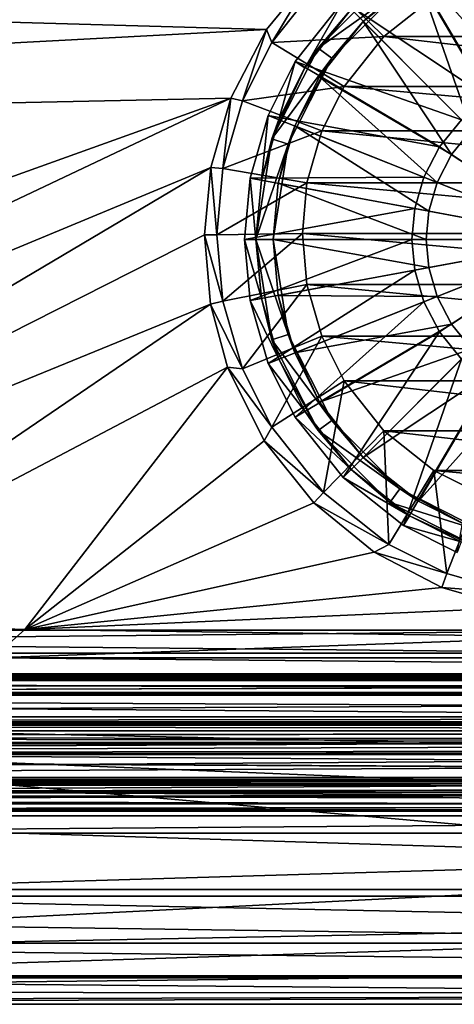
# Model space of a CAD drawing. Header units: metres. Extents: x -1004 to 0, y -708 to 0.
# Tile 37 of 103: x -600 to -524, y -708 to -535. Entities that reach past the tile are written whole.
import ezdxf

# ---------------------------------------------------------------- set-up
doc = ezdxf.new("R2010")
doc.units = ezdxf.units.M

msp = doc.modelspace()

# ---------------------------------------------------------------- linework, layer by layer
at = {"layer": 'top0'}
for points in [[(-921.945618, -649.620239, 184.708984), (-921.945618, -650.622864, 187.784439), (-74.945648, -649.620239, 184.708984)], [(-921.945618, -650.622864, 187.784439), (-74.945648, -650.622864, 187.784439), (-74.945648, -649.620239, 184.708984)], [(-921.945618, -650.000854, 183.984665), (-921.945618, -649.620239, 184.708984), (-74.945648, -650.000854, 183.984665)], [(-921.945618, -649.620239, 184.708984), (-74.945648, -649.620239, 184.708984), (-74.945648, -650.000854, 183.984665)], [(-921.945618, -649.620239, 2040.066406), (-921.945618, -650.000854, 2040.790771), (-74.945648, -649.620239, 2040.066406)], [(-921.945618, -650.000854, 2040.790771), (-74.945648, -650.000488, 2040.790527), (-74.945648, -649.620239, 2040.066406)], [(-921.945618, -650.622559, 2036.991333), (-921.945618, -649.620239, 2040.066406), (-74.945648, -650.622864, 2036.990967)], [(-921.945618, -649.620239, 2040.066406), (-74.945648, -649.620239, 2040.066406), (-74.945648, -650.622864, 2036.990967)], [(-921.945618, -650.000854, 2040.790771), (-921.945618, -650.816833, 2040.737793), (-74.945648, -650.000488, 2040.790527)], [(-921.945618, -650.816833, 2040.737793), (-74.945648, -650.816833, 2040.737793), (-74.945648, -650.000488, 2040.790527)], [(-921.945618, -650.816833, 184.037659), (-921.945618, -650.000854, 183.984665), (-74.945648, -650.816833, 184.037659)], [(-921.945618, -650.000854, 183.984665), (-74.945648, -650.000854, 183.984665), (-74.945648, -650.816833, 184.037659)], [(-921.945618, -653.369629, 2035.28418), (-921.945618, -650.622559, 2036.991333), (-74.945648, -653.369629, 2035.28418)], [(-921.945618, -650.622559, 2036.991333), (-74.945648, -650.622864, 2036.990967), (-74.945648, -653.369629, 2035.28418)], [(-921.945618, -650.622864, 187.784439), (-921.945618, -653.369629, 189.491211), (-74.945648, -650.622864, 187.784439)], [(-921.945618, -653.369629, 189.491211), (-74.945648, -653.369629, 189.491211), (-74.945648, -650.622864, 187.784439)], [(-74.945648, -650.816833, 184.037659), (-74.945648, -650.816833, 184.887695), (-921.945618, -650.816833, 184.037659)], [(-74.945648, -650.816833, 184.887695), (-921.945618, -650.816833, 184.887695), (-921.945618, -650.816833, 184.037659)], [(-921.945618, -653.265991, 188.218597), (-921.945618, -650.816833, 184.887695), (-74.945648, -653.265991, 188.218597)], [(-921.945618, -650.816833, 184.887695), (-74.945648, -650.816833, 184.887695), (-74.945648, -653.265991, 188.218597)], [(-921.945618, -650.816833, 2039.887695), (-921.945618, -653.266418, 2036.556641), (-74.945648, -650.816833, 2039.887695)], [(-921.945618, -653.266418, 2036.556641), (-74.945648, -653.265991, 2036.556763), (-74.945648, -650.816833, 2039.887695)], [(-74.945648, -650.816833, 2040.737793), (-921.945618, -650.816833, 2040.737793), (-74.945648, -650.816833, 2039.887695)], [(-921.945618, -650.816833, 2040.737793), (-921.945618, -650.816833, 2039.887695), (-74.945648, -650.816833, 2039.887695)], [(-921.945618, -657.183899, 186.895203), (-921.945618, -653.265991, 188.218597), (-74.945648, -657.183899, 186.895203)], [(-921.945618, -653.265991, 188.218597), (-74.945648, -653.265991, 188.218597), (-74.945648, -657.183899, 186.895203)], [(-921.945618, -653.266418, 2036.556641), (-921.945618, -657.183899, 2037.880249), (-74.945648, -653.265991, 2036.556763)], [(-921.945618, -657.183899, 2037.880249), (-74.945648, -657.183899, 2037.880249), (-74.945648, -653.265991, 2036.556763)], [(-921.945618, -663.751221, 191.321777), (-491.442871, -662.450012, 191.092346), (-921.945618, -653.369629, 189.491211)], [(-491.442871, -662.450012, 191.092346), (-74.945648, -659.733521, 190.613358), (-921.945618, -653.369629, 189.491211)], [(-921.945618, -653.369629, 189.491211), (-74.945648, -659.733521, 190.613358), (-74.945648, -653.369629, 189.491211)], [(-74.945648, -653.369629, 2035.28418), (-74.945648, -659.733521, 2034.161987), (-921.945618, -653.369629, 2035.28418)], [(-74.945648, -659.733521, 2034.161987), (-921.945618, -663.751221, 2033.453613), (-921.945618, -653.369629, 2035.28418)], [(-74.945648, -658.074341, 185.623535), (-921.945618, -658.074341, 185.623535), (-74.945648, -657.183899, 186.895203)], [(-921.945618, -658.074341, 185.623535), (-921.945618, -657.183899, 186.895203), (-74.945648, -657.183899, 186.895203)], [(-74.945648, -658.07428, 2039.151855), (-74.945648, -657.183899, 2037.880249), (-921.945618, -658.07428, 2039.151855)], [(-74.945648, -657.183899, 2037.880249), (-921.945618, -657.183899, 2037.880249), (-921.945618, -658.07428, 2039.151855)], [(-921.945618, -658.07428, 2039.151855), (-921.945618, -658.616882, 2040.872559), (-74.945648, -658.07428, 2039.151855)], [(-921.945618, -658.616882, 2040.872559), (-74.945648, -658.616882, 2040.872559), (-74.945648, -658.07428, 2039.151855)], [(-921.945618, -658.616882, 183.902832), (-921.945618, -658.074341, 185.623535), (-74.945648, -658.616882, 183.902832)], [(-921.945618, -658.074341, 185.623535), (-74.945648, -658.074341, 185.623535), (-74.945648, -658.616882, 183.902832)], [(-74.945648, -658.616882, 165.387695), (-921.945618, -658.616882, 165.387695), (-74.945648, -658.616882, 183.902832)], [(-921.945618, -658.616882, 165.387695), (-921.945618, -658.616882, 183.902832), (-74.945648, -658.616882, 183.902832)], [(-921.945618, -659.598572, 163.089737), (-921.945618, -658.616882, 165.387695), (-74.945648, -659.598572, 163.089737)], [(-74.945648, -659.598572, 163.089737), (-921.945618, -658.616882, 165.387695), (-74.945648, -658.616882, 165.387695)], [(-74.945648, -658.616882, 2059.387695), (-921.945618, -658.616882, 2059.387695), (-74.945648, -659.598572, 2061.685547)], [(-921.945618, -658.616882, 2059.387695), (-921.945618, -660.693481, 2062.387695), (-74.945648, -659.598572, 2061.685547)], [(-74.945648, -658.616882, 2059.387695), (-74.945648, -658.616882, 2040.872559), (-921.945618, -658.616882, 2059.387695)], [(-74.945648, -658.616882, 2040.872559), (-921.945618, -658.616882, 2040.872559), (-921.945618, -658.616882, 2059.387695)], [(-921.945618, -660.693481, 162.387711), (-74.945648, -659.598572, 163.089737), (-74.945648, -661.929993, 162.189697)], [(-921.945618, -660.693481, 162.387711), (-921.945618, -659.598572, 163.089737), (-74.945648, -659.598572, 163.089737)], [(-921.945618, -660.693481, 2062.387695), (-74.945648, -659.733521, 2061.809082), (-74.945648, -659.598572, 2061.685547)], [(-76.690651, -661.252808, 2062.544434), (-74.945648, -659.733521, 2061.809082), (-921.945618, -660.693481, 2062.387695)], [(-74.945648, -659.733521, 2034.161987), (-77.574402, -662.578308, 2033.6604), (-921.945618, -663.751221, 2033.453613)], [(-921.945618, -661.929993, 162.189697), (-921.945618, -660.693481, 162.387711), (-74.945648, -661.929993, 162.189697)], [(-921.945618, -661.929993, 2062.585693), (-76.690651, -661.252808, 2062.544434), (-921.945618, -660.693481, 2062.387695)], [(-76.690651, -661.252808, 2062.544434), (-921.945618, -661.929993, 2062.585693), (-74.945648, -661.929993, 2062.585693)], [(-74.945648, -661.929993, 162.189697), (-74.945648, -667.79303, 162.189697), (-921.945618, -661.929993, 162.189697)], [(-74.945648, -667.79303, 162.189697), (-921.945618, -667.79303, 162.189697), (-921.945618, -661.929993, 162.189697)], [(-74.945648, -667.79303, 2062.585693), (-74.945648, -661.929993, 2062.585693), (-921.945618, -667.79303, 2062.585693)], [(-74.945648, -661.929993, 2062.585693), (-921.945618, -661.929993, 2062.585693), (-921.945618, -667.79303, 2062.585693)], [(-921.945618, -663.751221, 191.321777), (-492.212006, -663.751221, 191.321777), (-491.442871, -662.450012, 191.092346)], [(-77.574402, -662.578308, 2033.6604), (-77.667168, -663.246643, 2033.542603), (-921.945618, -663.751221, 2033.453613)], [(-921.945618, -663.751221, 2033.453613), (-77.667168, -663.246643, 2033.542603), (-77.397125, -663.751221, 2033.453613)], [(-492.212006, -663.751221, 191.321777), (-921.945618, -663.751221, 191.321777), (-492.865845, -666.04657, 192.018936)], [(-921.945618, -663.751221, 191.321777), (-921.945618, -668.17688, 193.294067), (-492.865845, -666.04657, 192.018936)], [(-921.945618, -668.17688, 2031.481323), (-921.945618, -663.751221, 2033.453613), (-74.945648, -668.17688, 2031.481323)], [(-921.945618, -663.751221, 2033.453613), (-77.138519, -663.859497, 2033.43396), (-74.945648, -668.17688, 2031.481323)], [(-77.397125, -663.751221, 2033.453613), (-77.315857, -663.822693, 2033.440796), (-921.945618, -663.751221, 2033.453613)], [(-77.315857, -663.822693, 2033.440796), (-77.138519, -663.859497, 2033.43396), (-921.945618, -663.751221, 2033.453613)], [(-492.865845, -666.04657, 192.018936), (-921.945618, -668.17688, 193.294067), (-492.839294, -668.17688, 193.294067)], [(-77.455841, -669.776367, 163.059708), (-921.945618, -668.742126, 162.361099), (-74.945648, -667.79303, 162.189697)], [(-921.945618, -668.742126, 162.361099), (-921.945618, -667.79303, 162.189697), (-74.945648, -667.79303, 162.189697)], [(-921.945618, -667.79303, 2062.585693), (-921.945618, -668.742126, 2062.414307), (-74.945648, -667.79303, 2062.585693)], [(-921.945618, -668.742126, 2062.414307), (-77.263412, -668.280029, 2062.544434), (-74.945648, -667.79303, 2062.585693)], [(-921.945618, -668.17688, 209.494019), (-921.945618, -668.456787, 210.185593), (-492.839294, -668.17688, 209.494019)], [(-921.945618, -668.456787, 210.185593), (-492.629425, -669.136536, 210.493225), (-492.839294, -668.17688, 209.494019)], [(-921.945618, -668.17688, 209.494019), (-492.839294, -668.17688, 209.494019), (-921.945618, -668.17688, 193.294067)], [(-492.839294, -668.17688, 209.494019), (-492.839294, -668.17688, 193.294067), (-921.945618, -668.17688, 193.294067)], [(-921.945618, -668.17688, 2015.281372), (-921.945618, -668.17688, 2031.481323), (-492.839294, -668.17688, 2027.092285)], [(-921.945618, -668.17688, 2031.481323), (-74.945648, -668.17688, 2031.481323), (-492.839294, -668.17688, 2027.092285)], [(-492.839294, -668.17688, 2027.092285), (-492.839294, -668.17688, 2015.281372), (-921.945618, -668.17688, 2015.281372)], [(-921.945618, -668.17688, 2015.281372), (-492.839294, -668.17688, 2015.281372), (-921.945618, -668.731934, 2014.385254)], [(-492.839294, -668.17688, 2015.281372), (-492.629456, -669.136536, 2014.282227), (-921.945618, -668.731934, 2014.385254)], [(-77.315857, -668.310974, 2062.538574), (-77.263412, -668.280029, 2062.544434), (-921.945618, -668.742126, 2062.414307)], [(-921.945618, -668.742126, 2062.414307), (-77.667213, -668.887207, 2062.35376), (-77.315857, -668.310974, 2062.538574)], [(-921.945618, -668.456787, 210.185593), (-921.945618, -668.731934, 210.390152), (-492.629425, -669.136536, 210.493225)], [(-921.945618, -668.731934, 210.390152), (-921.945618, -669.136536, 210.493225), (-492.629425, -669.136536, 210.493225)], [(-921.945618, -668.731934, 2014.385254), (-492.629456, -669.136536, 2014.282227), (-921.945618, -669.136536, 2014.282227)], [(-921.945618, -670.40863, 164.219971), (-921.945618, -668.742126, 162.361099), (-77.455841, -669.776367, 163.059708)], [(-921.945618, -670.40863, 2060.55542), (-77.574402, -669.55542, 2061.927979), (-921.945618, -668.742126, 2062.414307)], [(-77.574402, -669.55542, 2061.927979), (-77.667213, -668.887207, 2062.35376), (-921.945618, -668.742126, 2062.414307)], [(-921.945618, -669.136536, 210.493225), (-921.945618, -671.290222, 209.76825), (-492.629425, -669.136536, 210.493225)], [(-921.945618, -671.290222, 209.76825), (-491.82666, -670.949951, 210.012833), (-492.629425, -669.136536, 210.493225)], [(-921.945618, -671.290222, 2015.007202), (-921.945618, -669.136536, 2014.282227), (-491.826691, -670.949951, 2014.762573)], [(-921.945618, -669.136536, 2014.282227), (-492.629456, -669.136536, 2014.282227), (-491.826691, -670.949951, 2014.762573)], [(-921.945618, -670.40863, 2060.55542), (-77.055923, -670.40863, 2060.55542), (-77.574402, -669.55542, 2061.927979)], [(-77.055923, -670.40863, 164.219971), (-921.945618, -670.40863, 164.219971), (-77.455841, -669.776367, 163.059708)], [(-921.945618, -673.650818, 185.906555), (-921.945618, -670.40863, 164.219971), (-74.945648, -672.400208, 173.785278)], [(-921.945618, -670.40863, 164.219971), (-77.055923, -670.40863, 164.219971), (-74.945648, -672.400208, 173.785278)], [(-77.055923, -670.40863, 2060.55542), (-921.945618, -670.40863, 2060.55542), (-74.945648, -672.400208, 2050.98999)], [(-921.945618, -670.40863, 2060.55542), (-921.945618, -673.650818, 2038.868896), (-74.945648, -672.400208, 2050.98999)], [(-921.945618, -671.290222, 209.76825), (-921.945618, -672.425598, 207.799805), (-491.82666, -670.949951, 210.012833)], [(-921.945618, -672.425598, 207.799805), (-490.6091, -672.425598, 207.799805), (-491.82666, -670.949951, 210.012833)], [(-921.945618, -671.290222, 2015.007202), (-491.826691, -670.949951, 2014.762573), (-490.609131, -672.425598, 2016.975586)], [(-921.945618, -672.425598, 2016.975586), (-921.945618, -671.290222, 2015.007202), (-490.609131, -672.425598, 2016.975586)], [(-921.945618, -673.650818, 185.906555), (-74.945648, -672.400208, 173.785278), (-74.945648, -673.650818, 185.906555)], [(-74.945648, -672.400208, 2050.98999), (-921.945618, -673.650818, 2038.868896), (-74.945648, -673.650818, 2038.869385)], [(-490.6091, -672.425598, 207.799805), (-921.945618, -672.425598, 207.799805), (-488.584137, -673.765991, 191.092346)], [(-921.945618, -672.425598, 207.799805), (-921.945618, -673.650818, 185.906555), (-488.584137, -673.765991, 191.092346)], [(-921.945618, -673.650818, 2038.868896), (-921.945618, -672.425598, 2016.975586), (-489.016754, -673.551758, 2027.092285)], [(-921.945618, -672.425598, 2016.975586), (-490.609131, -672.425598, 2016.975586), (-489.016754, -673.551758, 2027.092285)], [(-921.945618, -673.650818, 2038.868896), (-489.016754, -673.551758, 2027.092285), (-74.945648, -673.650818, 2038.869385)], [(-488.584137, -673.765991, 191.092346), (-921.945618, -673.650818, 185.906555), (-74.945648, -673.650818, 185.906555)]]:
    msp.add_3dface(points, dxfattribs=at)
at = {"layer": 'top0123412'}
for points in [[(-697.980774, -674.532104, 136), (-719.34436, -687.419556, 136), (-284.705017, -687.419556, 136)], [(-697.980774, -674.532104), (-306.068573, -674.532104), (-697.024353, -677.532104)], [(-697.980774, -674.532104), (-697.980774, -674.532104, 136), (-306.068573, -674.532104)], [(-697.980774, -674.532104, 136), (-306.068573, -674.532104, 136), (-306.068573, -674.532104)], [(-306.068573, -674.532104, 136), (-697.980774, -674.532104, 136), (-284.705017, -687.419556, 136)], [(-697.024353, -677.532104), (-306.068573, -674.532104), (-307.025024, -677.532104)], [(-717.243286, -689.719238, 104.187088), (-307.025024, -677.532104, 92), (-740.124878, -699.25238, 113.720268)], [(-307.025024, -677.532104, 92), (-285.50705, -690.372375, 104.840271), (-740.124878, -699.25238, 113.720268)], [(-717.243286, -689.719238, 104.187088), (-697.024353, -677.532104, 92), (-307.025024, -677.532104, 92)], [(-307.025024, -677.532104), (-307.025024, -677.532104, 92), (-697.024353, -677.532104)], [(-307.025024, -677.532104, 92), (-697.024353, -677.532104, 92), (-697.024353, -677.532104)], [(-719.34436, -687.419556, 136), (-742.436035, -696.849609, 136), (-261.613342, -696.849609, 136)], [(-284.705017, -687.419556, 136), (-719.34436, -687.419556, 136), (-261.613342, -696.849609, 136)], [(-740.124878, -699.25238, 113.720268), (-285.50705, -690.372375, 104.840271), (-765.208801, -705.398682, 119.866539)], [(-285.50705, -690.372375, 104.840271), (-262.104248, -699.841919, 114.309822), (-765.208801, -705.398682, 119.866539)], [(-742.436035, -696.849609, 136), (-766.707458, -702.599854, 136), (-237.341873, -702.599854, 136)], [(-261.613342, -696.849609, 136), (-742.436035, -696.849609, 136), (-237.341873, -702.599854, 136)], [(-765.208801, -705.398682, 119.866539), (-262.104248, -699.841919, 114.309822), (-237.621506, -705.592468, 120.060364)], [(-766.707458, -702.599854, 136), (-799.024658, -707.532104, 136), (-205.024673, -707.532104, 136)], [(-237.341873, -702.599854, 136), (-766.707458, -702.599854, 136), (-205.024673, -707.532104, 136)], [(-237.621506, -705.592468, 120.060364), (-778.306946, -706.995056, 121.462929), (-765.208801, -705.398682, 119.866539)], [(-212.473099, -707.532104, 122), (-791.576233, -707.532104, 122), (-237.621506, -705.592468, 120.060364)], [(-791.576233, -707.532104, 122), (-778.306946, -706.995056, 121.462929), (-237.621506, -705.592468, 120.060364)], [(-212.473099, -707.532104, 122), (-205.024673, -707.532104, 136), (-799.024658, -707.532104, 136)], [(-212.473099, -707.532104, 122), (-799.024658, -707.532104, 136), (-791.576233, -707.532104, 122)]]:
    msp.add_3dface(points, dxfattribs=at)
at = {"layer": 'top0123417'}
for points in [[(-523.741943, -518.67865, 106.452499), (-533.153137, -523.416199, 106.452499), (-512.939636, -545.966125, 110.948647)], [(-533.153137, -523.416199, 106.452499), (-543.744141, -531.817078, 106.452499), (-518.250793, -548.717651, 110.948647)], [(-533.153137, -523.416199, 106.452499), (-518.250793, -548.717651, 110.948647), (-512.939636, -545.966125, 110.948647)], [(-530.517395, -527.665039, 104.382034), (-521.90155, -523.327576, 104.382034), (-516.864502, -550.838013, 108.182106)], [(-535.528625, -527.422363, 96.509148), (-548.138855, -540.032593, 96.509148), (-542.329956, -533.231262, 103.797249)], [(-535.528625, -527.422363, 96.509148), (-533.765259, -529.849426, 96.509148), (-548.138855, -540.032593, 96.509148)], [(-540.208618, -535.352539, 104.382034), (-530.517395, -527.665039, 104.382034), (-521.200745, -554.360474, 108.182106)], [(-530.517395, -527.665039, 104.382034), (-540.208618, -535.352539, 104.382034), (-533.765259, -529.849426, 96.509148)], [(-530.517395, -527.665039, 104.382034), (-516.864502, -550.838013, 108.182106), (-521.200745, -554.360474, 108.182106)], [(-533.765259, -529.849426, 96.509148), (-545.711792, -541.795898, 96.509148), (-548.138855, -540.032593, 96.509148)], [(-533.765259, -529.849426, 96.509148), (-540.208618, -535.352539, 104.382034), (-545.711792, -541.795898, 96.509148)], [(-543.744141, -531.817078, 106.452499), (-552.144958, -542.408081, 106.452499), (-522.992065, -552.569092, 110.948647)], [(-550.445496, -543.462341, 103.797249), (-552.144958, -542.408081, 103.389137), (-543.744141, -531.817078, 103.389137)], [(-543.744141, -531.817078, 103.389137), (-552.144958, -542.408081, 103.389137), (-543.744141, -531.817078, 106.452499)], [(-543.744141, -531.817078, 106.452499), (-552.144958, -542.408081, 103.389137), (-552.144958, -542.408081, 106.452499)], [(-542.329956, -533.231262, 103.797249), (-550.445496, -543.462341, 103.797249), (-543.744141, -531.817078, 103.389137)], [(-543.744141, -531.817078, 106.452499), (-522.992065, -552.569092, 110.948647), (-518.250793, -548.717651, 110.948647)], [(-542.329956, -533.231262, 103.797249), (-548.138855, -540.032593, 96.509148), (-550.445496, -543.462341, 103.797249)], [(-547.896179, -545.043823, 104.382034), (-540.208618, -535.352539, 104.382034), (-524.723145, -558.696655, 108.182106)], [(-540.208618, -535.352539, 104.382034), (-547.896179, -545.043823, 104.382034), (-545.711792, -541.795898, 96.509148)], [(-540.208618, -535.352539, 104.382034), (-521.200745, -554.360474, 108.182106), (-524.723145, -558.696655, 108.182106)], [(-548.138855, -540.032593, 96.509148), (-556.235107, -555.922363, 96.509148), (-550.445496, -543.462341, 103.797249)], [(-548.138855, -540.032593, 96.509148), (-545.711792, -541.795898, 96.509148), (-556.235107, -555.922363, 96.509148)], [(-552.144958, -542.408081, 106.452499), (-556.882507, -551.819214, 106.452507), (-526.843567, -557.310364, 110.948647)], [(-555.02301, -552.555359, 103.797256), (-556.882507, -551.819214, 103.389137), (-552.144958, -542.408081, 103.389137)], [(-552.144958, -542.408081, 103.389137), (-556.882507, -551.819214, 103.389137), (-552.144958, -542.408081, 106.452499)], [(-552.144958, -542.408081, 106.452499), (-556.882507, -551.819214, 103.389137), (-556.882507, -551.819214, 106.452507)], [(-545.711792, -541.795898, 96.509148), (-553.381897, -556.849426, 96.509148), (-556.235107, -555.922363, 96.509148)], [(-550.445496, -543.462341, 103.797249), (-555.02301, -552.555359, 103.797256), (-552.144958, -542.408081, 103.389137)], [(-545.711792, -541.795898, 96.509148), (-552.233582, -553.659668, 104.382034), (-553.381897, -556.849426, 96.509148)], [(-545.711792, -541.795898, 96.509148), (-547.896179, -545.043823, 104.382034), (-552.233582, -553.659668, 104.382034)], [(-552.144958, -542.408081, 106.452499), (-526.843567, -557.310364, 110.948647), (-522.992065, -552.569092, 110.948647)], [(-550.445496, -543.462341, 103.797249), (-556.235107, -555.922363, 96.509148), (-555.02301, -552.555359, 103.797256)], [(-552.233582, -553.659668, 104.382034), (-547.896179, -545.043823, 104.382034), (-527.239563, -563.554077, 108.182106)], [(-547.896179, -545.043823, 104.382034), (-524.723145, -558.696655, 108.182106), (-527.239563, -563.554077, 108.182106)], [(-556.882507, -551.819214, 106.452507), (-560.039795, -562.800171, 106.452507), (-529.595032, -562.621521, 110.948647)], [(-558.073181, -563.164124, 103.797256), (-560.039795, -562.800171, 103.389137), (-556.882507, -551.819214, 103.389137)], [(-556.882507, -551.819214, 103.389137), (-560.039795, -562.800171, 103.389137), (-556.882507, -551.819214, 106.452507)], [(-556.882507, -551.819214, 106.452507), (-560.039795, -562.800171, 103.389137), (-560.039795, -562.800171, 106.452507)], [(-555.02301, -552.555359, 103.797256), (-558.073181, -563.164124, 103.797256), (-556.882507, -551.819214, 103.389137)], [(-556.882507, -551.819214, 106.452507), (-529.595032, -562.621521, 110.948647), (-526.843567, -557.310364, 110.948647)], [(-556.235107, -555.922363, 96.509148), (-558.073181, -563.164124, 103.797256), (-555.02301, -552.555359, 103.797256)], [(-522.992065, -552.569092, 110.948647), (-526.843567, -557.310364, 110.948647), (-502.024872, -573.536316, 112.452507)], [(-555.123291, -563.710022, 104.382042), (-552.233582, -553.659668, 104.382034), (-528.690918, -568.601685, 108.182106)], [(-552.233582, -553.659668, 104.382034), (-555.123291, -563.710022, 104.382042), (-553.381897, -556.849426, 96.509148)], [(-552.233582, -553.659668, 104.382034), (-527.239563, -563.554077, 108.182106), (-528.690918, -568.601685, 108.182106)], [(-524.723145, -558.696655, 108.182106), (-521.200745, -554.360474, 108.182106), (-502.024872, -573.536316, 109.452507)], [(-556.235107, -555.922363, 96.509148), (-559.024841, -573.536316, 96.509148), (-558.073181, -563.164124, 103.797256)], [(-556.235107, -555.922363, 96.509148), (-553.381897, -556.849426, 96.509148), (-559.024841, -573.536316, 96.509148)], [(-553.381897, -556.849426, 96.509148), (-556.024841, -573.536316, 96.509148), (-559.024841, -573.536316, 96.509148)], [(-553.381897, -556.849426, 96.509148), (-555.123291, -563.710022, 104.382042), (-556.024841, -573.536316, 96.509148)], [(-526.843567, -557.310364, 110.948647), (-529.595032, -562.621521, 110.948647), (-502.024872, -573.536316, 112.452507)], [(-527.239563, -563.554077, 108.182106), (-524.723145, -558.696655, 108.182106), (-502.024872, -573.536316, 109.452507)], [(-560.039795, -562.800171, 106.452507), (-561.02478, -573.536316, 106.452507), (-531.181946, -568.140747, 110.948647)], [(-559.024841, -573.536316, 103.797256), (-561.02478, -573.536316, 103.389137), (-560.039795, -562.800171, 103.389137)], [(-560.039795, -562.800171, 103.389137), (-561.02478, -573.536316, 106.452507), (-560.039795, -562.800171, 106.452507)], [(-560.039795, -562.800171, 103.389137), (-561.02478, -573.536316, 103.389137), (-561.02478, -573.536316, 106.452507)], [(-560.039795, -562.800171, 106.452507), (-531.181946, -568.140747, 110.948647), (-529.595032, -562.621521, 110.948647)], [(-558.073181, -563.164124, 103.797256), (-559.024841, -573.536316, 103.797256), (-560.039795, -562.800171, 103.389137)], [(-559.024841, -573.536316, 96.509148), (-559.024841, -573.536316, 103.797256), (-558.073181, -563.164124, 103.797256)], [(-556.024841, -573.536316, 104.382042), (-555.123291, -563.710022, 104.382042), (-529.143616, -573.536316, 108.182106)], [(-555.123291, -563.710022, 104.382042), (-556.024841, -573.536316, 104.382042), (-556.024841, -573.536316, 96.509148)], [(-555.123291, -563.710022, 104.382042), (-528.690918, -568.601685, 108.182106), (-529.143616, -573.536316, 108.182106)], [(-529.595032, -562.621521, 110.948647), (-531.181946, -568.140747, 110.948647), (-502.024872, -573.536316, 112.452507)], [(-528.690918, -568.601685, 108.182106), (-527.239563, -563.554077, 108.182106), (-502.024872, -573.536316, 109.452507)], [(-561.02478, -573.536316, 106.452507), (-531.677002, -573.536316, 110.948647), (-531.181946, -568.140747, 110.948647)], [(-531.181946, -568.140747, 110.948647), (-531.677002, -573.536316, 110.948647), (-502.024872, -573.536316, 112.452507)], [(-529.143616, -573.536316, 108.182106), (-528.690918, -568.601685, 108.182106), (-502.024872, -573.536316, 109.452507)], [(-561.02478, -573.536316, 106.452507), (-560.039795, -584.272461, 106.452507), (-531.677002, -573.536316, 110.948647)], [(-560.039795, -584.272461, 103.389137), (-561.02478, -573.536316, 103.389137), (-558.073181, -583.908569, 103.797256)], [(-561.02478, -573.536316, 103.389137), (-559.024841, -573.536316, 103.797256), (-558.073181, -583.908569, 103.797256)], [(-560.039795, -584.272461, 106.452507), (-561.02478, -573.536316, 103.389137), (-560.039795, -584.272461, 103.389137)], [(-560.039795, -584.272461, 106.452507), (-561.02478, -573.536316, 106.452507), (-561.02478, -573.536316, 103.389137)], [(-560.039795, -584.272461, 106.452507), (-531.181946, -578.931885, 110.948647), (-531.677002, -573.536316, 110.948647)], [(-556.235107, -591.150269, 96.509148), (-558.073181, -583.908569, 103.797256), (-559.024841, -573.536316, 96.509148)], [(-558.073181, -583.908569, 103.797256), (-559.024841, -573.536316, 103.797256), (-559.024841, -573.536316, 96.509148)], [(-559.024841, -573.536316, 96.509148), (-556.024841, -573.536316, 96.509148), (-553.381897, -590.223267, 96.509148)], [(-556.235107, -591.150269, 96.509148), (-559.024841, -573.536316, 96.509148), (-553.381897, -590.223267, 96.509148)], [(-555.123291, -583.36261, 104.382042), (-556.024841, -573.536316, 104.382042), (-528.690918, -578.470947, 108.182106)], [(-556.024841, -573.536316, 104.382042), (-529.143616, -573.536316, 108.182106), (-528.690918, -578.470947, 108.182106)], [(-553.381897, -590.223267, 96.509148), (-556.024841, -573.536316, 96.509148), (-555.123291, -583.36261, 104.382042)], [(-556.024841, -573.536316, 96.509148), (-556.024841, -573.536316, 104.382042), (-555.123291, -583.36261, 104.382042)], [(-531.677002, -573.536316, 110.948647), (-531.181946, -578.931885, 110.948647), (-502.024872, -573.536316, 112.452507)], [(-531.181946, -578.931885, 110.948647), (-529.595032, -584.451111, 110.948647), (-502.024872, -573.536316, 112.452507)], [(-529.595032, -584.451111, 110.948647), (-526.843567, -589.762268, 110.948647), (-502.024872, -573.536316, 112.452507)], [(-528.690918, -578.470947, 108.182106), (-529.143616, -573.536316, 108.182106), (-502.024872, -573.536316, 109.452507)], [(-527.239563, -583.518616, 108.182106), (-528.690918, -578.470947, 108.182106), (-502.024872, -573.536316, 109.452507)], [(-524.723145, -588.375977, 108.182106), (-527.239563, -583.518616, 108.182106), (-502.024872, -573.536316, 109.452507)], [(-526.843567, -589.762268, 110.948647), (-522.992065, -594.50354, 110.948647), (-502.024872, -573.536316, 112.452507)], [(-521.200745, -592.712158, 108.182106), (-524.723145, -588.375977, 108.182106), (-502.024872, -573.536316, 109.452507)], [(-560.039795, -584.272461, 106.452507), (-556.882507, -595.253418, 106.452507), (-531.181946, -578.931885, 110.948647)], [(-556.882507, -595.253418, 106.452507), (-529.595032, -584.451111, 110.948647), (-531.181946, -578.931885, 110.948647)], [(-555.123291, -583.36261, 104.382042), (-528.690918, -578.470947, 108.182106), (-527.239563, -583.518616, 108.182106)], [(-560.039795, -584.272461, 103.389137), (-558.073181, -583.908569, 103.797256), (-555.02301, -594.517273, 103.797256)], [(-556.882507, -595.253418, 103.389137), (-560.039795, -584.272461, 103.389137), (-555.02301, -594.517273, 103.797256)], [(-556.882507, -595.253418, 106.452507), (-560.039795, -584.272461, 106.452507), (-556.882507, -595.253418, 103.389137)], [(-556.882507, -595.253418, 103.389137), (-560.039795, -584.272461, 106.452507), (-560.039795, -584.272461, 103.389137)], [(-555.02301, -594.517273, 103.797256), (-558.073181, -583.908569, 103.797256), (-556.235107, -591.150269, 96.509148)], [(-556.882507, -595.253418, 106.452507), (-552.144958, -604.664551, 106.452507), (-529.595032, -584.451111, 110.948647)], [(-552.233582, -593.413025, 104.382042), (-555.123291, -583.36261, 104.382042), (-527.239563, -583.518616, 108.182106)], [(-553.381897, -590.223267, 96.509148), (-555.123291, -583.36261, 104.382042), (-552.233582, -593.413025, 104.382042)], [(-552.233582, -593.413025, 104.382042), (-527.239563, -583.518616, 108.182106), (-524.723145, -588.375977, 108.182106)], [(-552.144958, -604.664551, 106.452507), (-526.843567, -589.762268, 110.948647), (-529.595032, -584.451111, 110.948647)], [(-547.896179, -602.02887, 104.382042), (-552.233582, -593.413025, 104.382042), (-524.723145, -588.375977, 108.182106)], [(-552.144958, -604.664551, 106.452507), (-543.744141, -615.255554, 106.452507), (-526.843567, -589.762268, 110.948647)], [(-547.896179, -602.02887, 104.382042), (-524.723145, -588.375977, 108.182106), (-521.200745, -592.712158, 108.182106)], [(-543.744141, -615.255554, 106.452507), (-522.992065, -594.50354, 110.948647), (-526.843567, -589.762268, 110.948647)], [(-545.711792, -605.276733, 96.509148), (-556.235107, -591.150269, 96.509148), (-553.381897, -590.223267, 96.509148)], [(-548.138855, -607.0401, 96.509148), (-555.02301, -594.517273, 103.797256), (-556.235107, -591.150269, 96.509148)], [(-548.138855, -607.0401, 96.509148), (-556.235107, -591.150269, 96.509148), (-545.711792, -605.276733, 96.509148)], [(-545.711792, -605.276733, 96.509148), (-553.381897, -590.223267, 96.509148), (-547.896179, -602.02887, 104.382042)], [(-547.896179, -602.02887, 104.382042), (-553.381897, -590.223267, 96.509148), (-552.233582, -593.413025, 104.382042)], [(-540.208618, -611.720093, 104.382042), (-547.896179, -602.02887, 104.382042), (-521.200745, -592.712158, 108.182106)], [(-540.208618, -611.720093, 104.382042), (-521.200745, -592.712158, 108.182106), (-516.864502, -596.234619, 108.182106)], [(-556.882507, -595.253418, 103.389137), (-555.02301, -594.517273, 103.797256), (-550.445496, -603.610291, 103.797256)], [(-548.138855, -607.0401, 96.509148), (-550.445496, -603.610291, 103.797256), (-555.02301, -594.517273, 103.797256)], [(-543.744141, -615.255554, 106.452507), (-533.153137, -623.656433, 106.452507), (-522.992065, -594.50354, 110.948647)], [(-533.153137, -623.656433, 106.452507), (-518.250793, -598.355042, 110.948647), (-522.992065, -594.50354, 110.948647)], [(-552.144958, -604.664551, 103.389137), (-556.882507, -595.253418, 103.389137), (-550.445496, -603.610291, 103.797256)], [(-552.144958, -604.664551, 106.452507), (-556.882507, -595.253418, 106.452507), (-552.144958, -604.664551, 103.389137)], [(-552.144958, -604.664551, 103.389137), (-556.882507, -595.253418, 106.452507), (-556.882507, -595.253418, 103.389137)], [(-530.517395, -619.407593, 104.382042), (-540.208618, -611.720093, 104.382042), (-516.864502, -596.234619, 108.182106)], [(-530.517395, -619.407593, 104.382042), (-516.864502, -596.234619, 108.182106), (-512.007141, -598.751038, 108.182106)], [(-533.153137, -623.656433, 106.452507), (-523.741943, -628.393982, 106.452507), (-518.250793, -598.355042, 110.948647)], [(-521.90155, -623.745056, 104.382042), (-530.517395, -619.407593, 104.382042), (-512.007141, -598.751038, 108.182106)], [(-552.144958, -604.664551, 103.389137), (-550.445496, -603.610291, 103.797256), (-542.329956, -613.841431, 103.797256)], [(-542.329956, -613.841431, 103.797256), (-550.445496, -603.610291, 103.797256), (-548.138855, -607.0401, 96.509148)], [(-540.208618, -611.720093, 104.382042), (-545.711792, -605.276733, 96.509148), (-547.896179, -602.02887, 104.382042)], [(-543.744141, -615.255554, 103.389137), (-552.144958, -604.664551, 103.389137), (-542.329956, -613.841431, 103.797256)], [(-543.744141, -615.255554, 106.452507), (-552.144958, -604.664551, 106.452507), (-543.744141, -615.255554, 103.389137)], [(-543.744141, -615.255554, 103.389137), (-552.144958, -604.664551, 106.452507), (-552.144958, -604.664551, 103.389137)], [(-533.765259, -617.223267, 96.509148), (-548.138855, -607.0401, 96.509148), (-545.711792, -605.276733, 96.509148)], [(-533.765259, -617.223267, 96.509148), (-545.711792, -605.276733, 96.509148), (-540.208618, -611.720093, 104.382042)], [(-535.528625, -619.650269, 96.509148), (-542.329956, -613.841431, 103.797256), (-548.138855, -607.0401, 96.509148)], [(-535.528625, -619.650269, 96.509148), (-548.138855, -607.0401, 96.509148), (-533.765259, -617.223267, 96.509148)], [(-530.517395, -619.407593, 104.382042), (-533.765259, -617.223267, 96.509148), (-540.208618, -611.720093, 104.382042)], [(-543.744141, -615.255554, 103.389137), (-542.329956, -613.841431, 103.797256), (-532.098816, -621.956909, 103.797256)], [(-532.098816, -621.956909, 103.797256), (-542.329956, -613.841431, 103.797256), (-535.528625, -619.650269, 96.509148)], [(-533.153137, -623.656433, 103.389137), (-543.744141, -615.255554, 103.389137), (-532.098816, -621.956909, 103.797256)], [(-533.153137, -623.656433, 106.452507), (-543.744141, -615.255554, 106.452507), (-533.153137, -623.656433, 103.389137)], [(-533.153137, -623.656433, 103.389137), (-543.744141, -615.255554, 106.452507), (-543.744141, -615.255554, 103.389137)], [(-518.711792, -624.893372, 96.509148), (-535.528625, -619.650269, 96.509148), (-533.765259, -617.223267, 96.509148)], [(-518.711792, -624.893372, 96.509148), (-533.765259, -617.223267, 96.509148), (-521.90155, -623.745056, 104.382042)], [(-533.765259, -617.223267, 96.509148), (-530.517395, -619.407593, 104.382042), (-521.90155, -623.745056, 104.382042)], [(-519.638855, -627.746521, 96.509148), (-532.098816, -621.956909, 103.797256), (-535.528625, -619.650269, 96.509148)], [(-519.638855, -627.746521, 96.509148), (-535.528625, -619.650269, 96.509148), (-518.711792, -624.893372, 96.509148)], [(-533.153137, -623.656433, 103.389137), (-532.098816, -621.956909, 103.797256), (-523.005798, -626.534424, 103.797256)], [(-519.638855, -627.746521, 96.509148), (-523.005798, -626.534424, 103.797256), (-532.098816, -621.956909, 103.797256)], [(-523.741943, -628.393982, 103.389137), (-533.153137, -623.656433, 103.389137), (-523.005798, -626.534424, 103.797256)], [(-523.741943, -628.393982, 106.452507), (-533.153137, -623.656433, 106.452507), (-523.741943, -628.393982, 103.389137)], [(-523.741943, -628.393982, 103.389137), (-533.153137, -623.656433, 106.452507), (-533.153137, -623.656433, 103.389137)]]:
    msp.add_3dface(points, dxfattribs=at)
at = {"layer": 'top0123457'}
for points in [[(-486.36853, -642.016846, 193.389709), (-890.36853, -642.016846, 193.389709), (-486.36853, -642.016846, 2031.389771)], [(-890.36853, -642.016846, 193.389709), (-890.36853, -642.016846, 2031.389648), (-486.36853, -642.016846, 2031.389771)], [(-890.36853, -642.016846, 2031.389648), (-890.36853, -646.016846, 2031.389648), (-486.36853, -642.016846, 2031.389771)], [(-890.36853, -646.016846, 2031.389648), (-486.36853, -646.016846, 2031.389771), (-486.36853, -642.016846, 2031.389771)], [(-486.36853, -642.016846, 193.389709), (-486.36853, -646.016846, 193.389709), (-890.36853, -642.016846, 193.389709)], [(-486.36853, -646.016846, 193.389709), (-890.36853, -646.016846, 193.389709), (-890.36853, -642.016846, 193.389709)], [(-486.36853, -646.016846, 2031.389771), (-890.36853, -646.016846, 2031.389648), (-486.36853, -646.016846, 193.389709)], [(-890.36853, -646.016846, 2031.389648), (-890.36853, -646.016846, 193.389709), (-486.36853, -646.016846, 193.389709)]]:
    msp.add_3dface(points, dxfattribs=at)
at = {"layer": 'top0123459'}
for points in [[(-10, -10, 90), (-787.024658, -653.266907, 90), (-994.049377, -10, 90)], [(-217.024689, -653.266907, 90), (-787.024658, -653.266907, 90), (-10, -10, 90)], [(-548.562073, -526.294312, 109.151619), (-935.200562, -525.999268, 109.156769), (-557.155029, -536.790955, 108.968399)], [(-935.200562, -525.999268, 109.156769), (-931.491699, -556.560425, 108.623322), (-557.155029, -536.790955, 108.968399)], [(-557.155029, -536.790955, 108.968399), (-556.263489, -539.072083, 105.172783), (-548.562073, -526.294312, 109.151619)], [(-556.263489, -539.072083, 105.172783), (-547.168091, -527.610779, 105.467438), (-548.562073, -526.294312, 109.151619)], [(-536.576477, -537.986633, 96.555328), (-547.168091, -527.610779, 105.467438), (-556.263489, -539.072083, 105.172783)], [(-536.576477, -537.986633, 96.555328), (-527.80957, -531.03418, 96.734062), (-547.168091, -527.610779, 105.467438)], [(-467.47287, -537.986633, 96.555328), (-527.80957, -531.03418, 96.734062), (-536.576477, -537.986633, 96.555328)], [(-467.47287, -537.986633, 96.555328), (-476.239777, -531.03418, 96.734062), (-527.80957, -531.03418, 96.734062)], [(-557.155029, -536.790955, 108.968399), (-931.491699, -556.560425, 108.623322), (-563.40802, -548.786743, 108.75901)], [(-563.40802, -548.786743, 108.75901), (-561.389221, -549.249573, 104.911133), (-557.155029, -536.790955, 108.968399)], [(-561.389221, -549.249573, 104.911133), (-556.263489, -539.072083, 105.172783), (-557.155029, -536.790955, 108.968399)], [(-543.53125, -546.750671, 96.330009), (-536.576477, -537.986633, 96.555328), (-556.263489, -539.072083, 105.172783)], [(-460.518127, -546.750671, 96.330009), (-536.576477, -537.986633, 96.555328), (-543.53125, -546.750671, 96.330009)], [(-460.518127, -546.750671, 96.330009), (-467.47287, -537.986633, 96.555328), (-536.576477, -537.986633, 96.555328)], [(-543.53125, -546.750671, 96.330009), (-556.263489, -539.072083, 105.172783), (-561.389221, -549.249573, 104.911133)], [(-547.457703, -554.546936, 96.129578), (-543.53125, -546.750671, 96.330009), (-561.389221, -549.249573, 104.911133)], [(-456.591675, -554.546936, 96.129578), (-543.53125, -546.750671, 96.330009), (-547.457703, -554.546936, 96.129578)], [(-456.591675, -554.546936, 96.129578), (-460.518127, -546.750671, 96.330009), (-543.53125, -546.750671, 96.330009)], [(-931.491699, -556.560425, 108.623322), (-794.39978, -631.589539, 107.313683), (-563.40802, -548.786743, 108.75901)], [(-563.40802, -548.786743, 108.75901), (-794.39978, -631.589539, 107.313683), (-745.748291, -635.123474, 107.251999)], [(-563.40802, -548.786743, 108.75901), (-745.748291, -635.123474, 107.251999), (-566.934143, -560.970581, 108.546341)], [(-566.934143, -560.970581, 108.546341), (-564.807129, -561.129395, 104.605713), (-563.40802, -548.786743, 108.75901)], [(-564.807129, -561.129395, 104.605713), (-561.389221, -549.249573, 104.911133), (-563.40802, -548.786743, 108.75901)], [(-547.457703, -554.546936, 96.129578), (-561.389221, -549.249573, 104.911133), (-564.807129, -561.129395, 104.605713)], [(-550.07251, -563.638306, 95.895851), (-547.457703, -554.546936, 96.129578), (-564.807129, -561.129395, 104.605713)], [(-453.976868, -563.638306, 95.895851), (-547.457703, -554.546936, 96.129578), (-550.07251, -563.638306, 95.895851)], [(-453.976868, -563.638306, 95.895851), (-456.591675, -554.546936, 96.129578), (-547.457703, -554.546936, 96.129578)], [(-745.748291, -635.123474, 107.251999), (-697.054443, -638.015747, 107.201515), (-566.934143, -560.970581, 108.546341)], [(-566.934143, -560.970581, 108.546341), (-697.054443, -638.015747, 107.201515), (-568.065979, -572.763977, 108.340485)], [(-568.065979, -572.763977, 108.340485), (-565.874084, -572.746765, 104.307045), (-566.934143, -560.970581, 108.546341)], [(-565.874084, -572.746765, 104.307045), (-564.807129, -561.129395, 104.605713), (-566.934143, -560.970581, 108.546341)], [(-550.07251, -563.638306, 95.895851), (-564.807129, -561.129395, 104.605713), (-565.874084, -572.746765, 104.307045)], [(-550.888306, -572.527039, 95.667336), (-550.07251, -563.638306, 95.895851), (-565.874084, -572.746765, 104.307045)], [(-453.161041, -572.527039, 95.667336), (-550.07251, -563.638306, 95.895851), (-550.888306, -572.527039, 95.667336)], [(-453.161041, -572.527039, 95.667336), (-453.976868, -563.638306, 95.895851), (-550.07251, -563.638306, 95.895851)], [(-550.888306, -572.527039, 95.667336), (-565.874084, -572.746765, 104.307045), (-564.808838, -584.359802, 104.008492)], [(-550.07251, -581.415771, 95.438812), (-550.888306, -572.527039, 95.667336), (-564.808838, -584.359802, 104.008492)], [(-453.976868, -581.415771, 95.438812), (-550.888306, -572.527039, 95.667336), (-550.07251, -581.415771, 95.438812)], [(-453.976868, -581.415771, 95.438812), (-453.161041, -572.527039, 95.667336), (-550.888306, -572.527039, 95.667336)], [(-697.054443, -638.015747, 107.201515), (-567.016479, -584.880066, 108.128998), (-568.065979, -572.763977, 108.340485)], [(-564.808838, -584.359802, 104.008492), (-565.874084, -572.746765, 104.307045), (-568.065979, -572.763977, 108.340485)], [(-567.016479, -584.880066, 108.128998), (-564.808838, -584.359802, 104.008492), (-568.065979, -572.763977, 108.340485)], [(-550.07251, -581.415771, 95.438812), (-564.808838, -584.359802, 104.008492), (-561.392639, -596.240112, 103.703056)], [(-547.457703, -590.507141, 95.205086), (-550.07251, -581.415771, 95.438812), (-561.392639, -596.240112, 103.703056)], [(-456.591675, -590.507141, 95.205086), (-550.07251, -581.415771, 95.438812), (-547.457703, -590.507141, 95.205086)], [(-456.591675, -590.507141, 95.205086), (-453.976868, -581.415771, 95.438812), (-550.07251, -581.415771, 95.438812)], [(-561.392639, -596.240112, 103.703056), (-564.808838, -584.359802, 104.008492), (-567.016479, -584.880066, 108.128998)], [(-697.054443, -638.015747, 107.201515), (-648.32666, -640.265808, 107.162239), (-567.016479, -584.880066, 108.128998)], [(-648.32666, -640.265808, 107.162239), (-564.005615, -595.948181, 107.935799), (-567.016479, -584.880066, 108.128998)], [(-564.005615, -595.948181, 107.935799), (-561.392639, -596.240112, 103.703056), (-567.016479, -584.880066, 108.128998)], [(-547.457703, -590.507141, 95.205086), (-561.392639, -596.240112, 103.703056), (-556.266785, -606.420959, 103.441322)], [(-543.53125, -598.303406, 95.004654), (-547.457703, -590.507141, 95.205086), (-556.266785, -606.420959, 103.441322)], [(-460.518127, -598.303406, 95.004654), (-547.457703, -590.507141, 95.205086), (-543.53125, -598.303406, 95.004654)], [(-460.518127, -598.303406, 95.004654), (-456.591675, -590.507141, 95.205086), (-547.457703, -590.507141, 95.205086)], [(-648.32666, -640.265808, 107.162239), (-599.573486, -641.873291, 107.134178), (-564.005615, -595.948181, 107.935799)], [(-599.573486, -641.873291, 107.134178), (-557.590515, -608.837952, 107.710808), (-564.005615, -595.948181, 107.935799)], [(-557.590515, -608.837952, 107.710808), (-556.266785, -606.420959, 103.441322), (-564.005615, -595.948181, 107.935799)], [(-556.266785, -606.420959, 103.441322), (-561.392639, -596.240112, 103.703056), (-564.005615, -595.948181, 107.935799)], [(-543.53125, -598.303406, 95.004654), (-556.266785, -606.420959, 103.441322), (-547.174683, -617.880981, 103.146698)], [(-536.576477, -607.067444, 94.779343), (-543.53125, -598.303406, 95.004654), (-547.174683, -617.880981, 103.146698)], [(-467.47287, -607.067444, 94.779343), (-543.53125, -598.303406, 95.004654), (-536.576477, -607.067444, 94.779343)], [(-467.47287, -607.067444, 94.779343), (-460.518127, -598.303406, 95.004654), (-543.53125, -598.303406, 95.004654)], [(-547.174683, -617.880981, 103.146698), (-556.266785, -606.420959, 103.441322), (-557.590515, -608.837952, 107.710808)], [(-536.576477, -607.067444, 94.779343), (-547.174683, -617.880981, 103.146698), (-535.710266, -626.97168, 102.912987)], [(-527.80957, -614.019897, 94.600601), (-536.576477, -607.067444, 94.779343), (-535.710266, -626.97168, 102.912987)], [(-476.239777, -614.019897, 94.600601), (-536.576477, -607.067444, 94.779343), (-527.80957, -614.019897, 94.600601)], [(-476.239777, -614.019897, 94.600601), (-467.47287, -607.067444, 94.779343), (-536.576477, -607.067444, 94.779343)], [(-548.86676, -619.699036, 107.521233), (-557.590515, -608.837952, 107.710808), (-599.573486, -641.873291, 107.134178)], [(-548.86676, -619.699036, 107.521233), (-547.174683, -617.880981, 103.146698), (-557.590515, -608.837952, 107.710808)], [(-527.80957, -614.019897, 94.600601), (-535.710266, -626.97168, 102.912987), (-525.52771, -632.095825, 102.78125)], [(-520.010742, -617.945068, 94.499687), (-527.80957, -614.019897, 94.600601), (-525.52771, -632.095825, 102.78125)], [(-484.038635, -617.945068, 94.499687), (-527.80957, -614.019897, 94.600601), (-520.010742, -617.945068, 94.499687)], [(-484.038635, -617.945068, 94.499687), (-476.239777, -614.019897, 94.600601), (-527.80957, -614.019897, 94.600601)], [(-535.710266, -626.97168, 102.912987), (-547.174683, -617.880981, 103.146698), (-548.86676, -619.699036, 107.521233)], [(-520.010742, -617.945068, 94.499687), (-525.52771, -632.095825, 102.78125), (-513.643738, -635.511719, 102.693436)], [(-538.304443, -628.327209, 107.370621), (-548.86676, -619.699036, 107.521233), (-599.573486, -641.873291, 107.134178)], [(-538.304443, -628.327209, 107.370621), (-535.710266, -626.97168, 102.912987), (-548.86676, -619.699036, 107.521233)], [(-525.52771, -632.095825, 102.78125), (-535.710266, -626.97168, 102.912987), (-538.304443, -628.327209, 107.370621)], [(-599.573486, -641.873291, 107.134178), (-526.452942, -634.500916, 107.262863), (-538.304443, -628.327209, 107.370621)], [(-526.452942, -634.500916, 107.262863), (-525.52771, -632.095825, 102.78125), (-538.304443, -628.327209, 107.370621)], [(-513.643738, -635.511719, 102.693436), (-525.52771, -632.095825, 102.78125), (-526.452942, -634.500916, 107.262863)], [(-513.959045, -638.09668, 107.200096), (-526.452942, -634.500916, 107.262863), (-599.573486, -641.873291, 107.134178)], [(-513.959045, -638.09668, 107.200096), (-513.643738, -635.511719, 102.693436), (-526.452942, -634.500916, 107.262863)], [(-502.024689, -643.159424, 107.111732), (-513.959045, -638.09668, 107.200096), (-599.573486, -641.873291, 107.134178)], [(-605.149109, -646.814575, 135.096939), (-599.573486, -641.873291, 107.134178), (-648.32666, -640.265808, 107.162239)], [(-502.024689, -643.159424, 107.111732), (-599.573486, -641.873291, 107.134178), (-605.149109, -646.814575, 135.096939)], [(-398.900116, -646.814575, 135.096939), (-502.024689, -643.159424, 107.111732), (-605.149109, -646.814575, 135.096939)], [(-67.223724, -651.75592, 163.059708), (-605.149109, -646.814575, 135.096939), (-936.825439, -651.75592, 163.059708)], [(-398.900116, -646.814575, 135.096939), (-605.149109, -646.814575, 135.096939), (-67.223724, -651.75592, 163.059708)], [(-980.601746, -688.566833, 163.059708), (-23.447609, -688.566833, 163.059708), (-936.825439, -651.75592, 163.059708)], [(-936.825439, -651.75592, 163.059708), (-23.447609, -688.566833, 163.059708), (-67.223724, -651.75592, 163.059708)], [(-217.024689, -652.921692, 129.558716), (-217.024689, -702.9198, 129.995056), (-787.024658, -652.921692, 129.558716)], [(-217.024689, -702.9198, 129.995056), (-787.024658, -702.9198, 129.995056), (-787.024658, -652.921692, 129.558716)], [(-217.024689, -652.921692, 129.558716), (-787.024658, -652.921692, 129.558716), (-217.024689, -653.266907, 90)], [(-787.024658, -652.921692, 129.558716), (-787.024658, -653.266907, 90), (-217.024689, -653.266907, 90)], [(-1.527211, -702.527039, 175), (-980.601746, -688.566833, 175), (-1002.522156, -702.527039, 175)], [(-980.601746, -688.566833, 163.059708), (-980.601746, -688.566833, 175), (-23.447609, -688.566833, 163.059708)], [(-980.601746, -688.566833, 175), (-23.447609, -688.566833, 175), (-23.447609, -688.566833, 163.059708)], [(-23.447609, -688.566833, 175), (-980.601746, -688.566833, 175), (-1.527211, -702.527039, 175)], [(-1.527211, -702.527039, 175), (-1002.522156, -702.527039, 175), (-217.024689, -702.9198, 129.995056)], [(-217.024689, -702.9198, 129.995056), (-1002.522156, -702.527039, 175), (-787.024658, -702.9198, 129.995056)]]:
    msp.add_3dface(points, dxfattribs=at)

doc.saveas('drawing.dxf')
